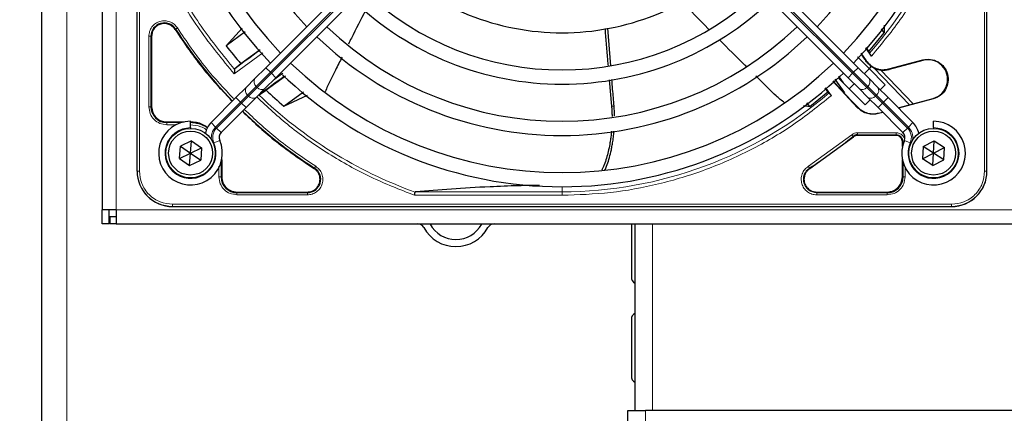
# Model space of a CAD drawing. Header units: millimetres. Extents: x 5 to 418, y 2 to 292.
# Tile 48 of 93: x 57 to 81, y 224 to 233. Entities that reach past the tile are written whole.
import ezdxf

# ---------------------------------------------------------------- set-up
doc = ezdxf.new("R2010")
doc.units = ezdxf.units.MM
doc.layers.add('SLD-0', color=7, linetype='Continuous')
doc.styles.add('SLDTEXTSTYLE0', font='TXT', dxfattribs={"width": 0.605})
doc.dimstyles.new('SLDDIMSTYLE2', dxfattribs={"dimtxt": 3.5, "dimasz": 3.302, "dimexe": 0, "dimexo": 0.0625, "dimgap": 0.875, "dimtad": 1, "dimlfac": 6, "dimrnd": 1e-09, "dimzin": 12, "dimdsep": 46, "dimtxsty": 'SLDTEXTSTYLE0', "dimsah": 1, "dimcen": 0.09, "dimadec": 0, "dimazin": 3, "dimtfac": 1, "dimtofl": 0, "dimtmove": 0, "dimatfit": 3, "dimfxl": 1, "dimfrac": 2, "dimtolj": 1, "dimtzin": 12, "dimarcsym": 0})

# ---------------------------------------------------------------- blocks, each defined once
blk = doc.blocks.new('_D_2')
at = {"layer": 'SLD-0', "color": 7}
for p, q in [((60.33, 260.307), (46.454, 260.307)), ((47.454, 260.307), (47.454, 98.64)), ((60.33, 98.64), (46.454, 98.64))]:
    blk.add_line(p, q, dxfattribs=at)
for points in [[(47.454, 260.307), (46.946, 257.005), (47.962, 257.005)], [(47.454, 98.64), (47.962, 101.942), (46.946, 101.942)]]:
    blk.add_solid(points, dxfattribs=at)
at = {"layer": 'SLD-0', "color": 7, "insert": (42.942, 175.463), "char_height": 3.5, "attachment_point": 1, "rotation": 90, "style": 'SLDTEXTSTYLE0'}
blk.add_mtext('970', dxfattribs=at)

msp = doc.modelspace()

# ---------------------------------------------------------------- linework, layer by layer
at = {"color": 7, "linetype": 'Continuous', "lineweight": 25}
for p, q in [((57.913, 218.4737), (57.913, 249.7237)), ((59.3297, 248.6404), (59.3297, 228.4737)), ((60.1547, 229.3821), (60.1547, 247.7321)), ((80.1714, 229.3821), (80.1714, 247.7321)), ((80.1714, 229.3821), (80.1714, 237.8522)), ((68.8415, 237.4713), (63.1896, 231.8193)), ((71.4845, 237.4713), (77.1365, 231.8193)), ((63.4253, 231.5836), (69.0772, 237.2356)), ((76.9008, 231.5836), (71.2488, 237.2356)), ((62.6275, 232.7458), (62.2498, 232.3348)), ((62.6976, 232.6629), (62.2498, 232.3348)), ((71.3117, 231.8663), (71.2424, 232.748)), ((77.3853, 232.2014), (77.7501, 232.6416)), ((77.7501, 232.6416), (77.686, 232.7366)), ((77.7523, 232.8233), (77.7501, 232.6416)), ((60.4972, 232.5591), (60.4972, 230.8987)), ((63.052, 232.2399), (62.6018, 231.9115)), ((77.2013, 232.159), (77.3248, 231.9822)), ((77.4514, 232.0918), (77.3156, 232.287)), ((77.3216, 232.2938), (77.3853, 232.2014)), ((77.3853, 232.2014), (77.4032, 232.1626)), ((62.6018, 231.9115), (62.4584, 231.7927)), ((77.1204, 232.0711), (77.3951, 231.7964)), ((77.8621, 231.7884), (78.6583, 232.0017)), ((78.6612, 231.9911), (77.865, 231.7777)), ((62.4584, 231.7927), (62.4517, 231.7784)), ((63.1896, 231.8193), (62.9313, 231.561)), ((77.1365, 231.8193), (77.3948, 231.561)), ((77.2812, 231.6745), (77.3991, 231.7924)), ((77.4468, 231.8521), (77.3951, 231.7964)), ((77.3951, 231.7964), (77.7762, 231.4153)), ((77.4444, 231.8494), (77.5065, 231.8131)), ((77.6695, 231.7642), (78.4363, 230.9702)), ((62.9313, 231.561), (62.7259, 231.3556)), ((63.167, 231.3253), (63.4253, 231.5836)), ((63.6526, 231.6225), (63.1938, 231.293)), ((71.2747, 231.533), (71.3288, 230.9151)), ((77.017, 230.9841), (76.5418, 231.5012)), ((76.5491, 231.5078), (76.807, 231.2176)), ((76.5911, 231.5461), (76.8195, 231.2289)), ((77.3048, 230.9439), (76.6702, 231.5785)), ((76.6733, 231.6224), (76.7883, 231.4603)), ((77.1591, 231.3253), (76.9008, 231.5836)), ((76.9277, 231.321), (77.0455, 231.4388)), ((77.3948, 231.561), (77.6002, 231.3556)), ((62.7259, 231.3556), (62.4842, 231.1139)), ((62.9616, 231.1199), (63.167, 231.3253)), ((63.038, 231.1846), (63.1938, 231.293)), ((63.6092, 230.9162), (64.0775, 231.2468)), ((75.9955, 230.9061), (76.4239, 231.2525)), ((76.4239, 231.2525), (76.3606, 231.3416)), ((76.3672, 231.3473), (76.5022, 231.1588)), ((76.4239, 231.2525), (76.4524, 231.2254)), ((76.8195, 231.2289), (76.807, 231.2176)), ((76.8073, 231.2179), (77.0259, 230.9909)), ((77.3645, 231.1199), (77.1591, 231.3253)), ((77.6002, 231.3556), (77.8418, 231.1139)), ((77.7762, 231.4153), (77.6584, 231.2974)), ((62.4842, 231.1139), (61.899, 230.5287)), ((62.7199, 230.8782), (62.9616, 231.1199)), ((63.6092, 230.9162), (64.1653, 231.1746)), ((75.9955, 230.9061), (75.9323, 230.9947)), ((77.017, 230.9841), (77.1329, 230.8683)), ((77.1362, 230.8806), (77.0259, 230.9909)), ((77.4227, 231.0617), (77.3048, 230.9439)), ((77.6061, 230.8782), (77.3645, 231.1199)), ((77.8418, 231.1139), (78.4271, 230.5287)), ((78.9042, 231.0841), (78.0899, 230.8659)), ((78.3443, 230.9455), (78.9014, 231.0948)), ((62.1347, 230.293), (62.7199, 230.8782)), ((75.8498, 230.9325), (75.9955, 230.9061)), ((78.1914, 230.293), (77.6061, 230.8782)), ((77.7181, 230.7663), (77.6158, 230.7389)), ((77.6191, 230.7512), (77.7091, 230.7753)), ((78.0808, 230.8749), (78.3443, 230.9455)), ((60.8547, 230.5412), (61.2596, 230.5412)), ((61.413, 230.4071), (61.413, 230.5571)), ((78.913, 230.4071), (78.913, 230.5571)), ((61.413, 230.4071), (61.413, 230.3904)), ((78.913, 230.4071), (78.913, 230.3904)), ((61.4337, 230.095), (61.174, 229.9689)), ((61.413, 229.8071), (61.4337, 230.095)), ((61.4337, 230.095), (61.6727, 229.9331)), ((75.9997, 229.4424), (77.0275, 230.1891)), ((78.0297, 230.2229), (77.1221, 230.2229)), ((78.1789, 229.9605), (78.1789, 230.0737)), ((78.6708, 229.9642), (78.928, 230.0953)), ((78.913, 229.8071), (78.928, 230.0953)), ((78.928, 230.0953), (79.1702, 229.9382)), ((61.1533, 229.681), (61.174, 229.9689)), ((61.174, 229.9689), (61.413, 229.8071)), ((61.413, 229.8071), (61.6727, 229.9331)), ((61.6727, 229.9331), (61.6521, 229.6452)), ((78.6708, 229.9642), (78.6559, 229.6759)), ((78.913, 229.8071), (78.6708, 229.9642)), ((78.913, 229.8071), (79.1702, 229.9382)), ((79.1552, 229.65), (79.1702, 229.9382)), ((61.1533, 229.681), (61.413, 229.8071)), ((61.1533, 229.681), (61.3924, 229.5191)), ((61.3924, 229.5191), (61.413, 229.8071)), ((61.3924, 229.5191), (61.6521, 229.6452)), ((61.413, 229.8071), (61.6521, 229.6452)), ((62.1472, 229.6536), (62.1472, 229.2487)), ((78.1789, 229.2487), (78.1789, 229.6536)), ((78.6559, 229.6759), (78.913, 229.8071)), ((78.8981, 229.5188), (78.6559, 229.6759)), ((78.8981, 229.5188), (78.913, 229.8071)), ((78.8981, 229.5188), (79.1552, 229.65)), ((79.1552, 229.65), (78.913, 229.8071)), ((62.5047, 228.8912), (64.165, 228.8912)), ((76.161, 228.8912), (77.8214, 228.8912)), ((59.663, 228.4737), (59.3297, 228.4737)), ((59.3297, 228.1404), (59.3297, 228.4737)), ((59.4964, 228.1404), (59.4964, 228.4737)), ((59.663, 228.4737), (59.663, 228.1404)), ((60.988, 228.5487), (79.338, 228.5487)), ((70.8679, 228.5487), (79.338, 228.5487)), ((59.513, 228.3071), (59.513, 228.1404)), ((59.663, 228.3071), (59.513, 228.3071)), ((59.4964, 228.1404), (59.3297, 228.1404)), ((59.663, 228.1404), (59.513, 228.1404)), ((59.663, 228.1404), (138.9964, 228.1404)), ((71.7964, 228.1404), (71.7964, 226.8904)), ((71.8797, 228.1404), (71.8797, 223.7517)), ((71.7964, 225.8904), (71.7964, 224.5571)), ((71.713, 223.1086), (71.713, 223.7517)), ((71.713, 223.7517), (72.1297, 223.7517)), ((82.963, 223.7517), (72.1297, 223.7517))]:
    msp.add_line(p, q, dxfattribs=at)
at = {"color": 7, "linetype": 'Continuous', "lineweight": 18}
for p, q in [((58.4964, 218.4737), (58.4964, 249.7237)), ((59.663, 248.6404), (59.663, 228.4737)), ((60.16, 247.7321), (60.16, 229.3821)), ((60.2098, 247.7321), (60.2098, 229.3821)), ((80.1162, 229.3821), (80.1162, 247.7321)), ((80.166, 229.3821), (80.166, 247.7321)), ((63.2957, 231.7133), (68.9476, 237.3652)), ((68.9712, 237.3416), (63.3192, 231.6897)), ((71.3549, 237.3416), (77.0068, 231.6897)), ((77.0304, 231.7133), (71.3784, 237.3652)), ((61.0609, 232.7285), (61.0483, 232.7204)), ((60.4322, 230.8988), (60.4322, 232.559)), ((60.4822, 230.8987), (60.4822, 232.5591)), ((60.4972, 232.5591), (60.4822, 232.5591)), ((63.1129, 232.172), (62.442, 231.6745)), ((77.3181, 231.9775), (77.3248, 231.9822)), ((78.6612, 231.9911), (78.6583, 232.0017)), ((62.9623, 231.3799), (63.2957, 231.7133)), ((63.3192, 231.6897), (62.9859, 231.3564)), ((63.1896, 231.8193), (63.2957, 231.7133)), ((63.3192, 231.6897), (63.2957, 231.7133)), ((63.3192, 231.6897), (63.4253, 231.5836)), ((63.3698, 231.5281), (63.5854, 231.6862)), ((77.0068, 231.6897), (76.9008, 231.5836)), ((77.0068, 231.6897), (77.0304, 231.7133)), ((77.0068, 231.6897), (77.3402, 231.3564)), ((77.1365, 231.8193), (77.0304, 231.7133)), ((77.3637, 231.3799), (77.0304, 231.7133)), ((78.3443, 230.9455), (77.5065, 231.8131)), ((77.865, 231.7777), (77.8621, 231.7884)), ((62.7569, 231.1745), (62.9623, 231.3799)), ((62.9859, 231.3564), (62.7805, 231.151)), ((62.9623, 231.3799), (62.9859, 231.3564)), ((77.3637, 231.3799), (77.3402, 231.3564)), ((77.3402, 231.3564), (77.5455, 231.151)), ((77.5691, 231.1745), (77.3637, 231.3799)), ((62.005, 230.4226), (62.5903, 231.0079)), ((62.6138, 230.9843), (62.0286, 230.3991)), ((62.4842, 231.1139), (62.5903, 231.0079)), ((62.5903, 231.0079), (62.7569, 231.1745)), ((62.5903, 231.0079), (62.6138, 230.9843)), ((62.7805, 231.151), (62.6138, 230.9843)), ((62.6138, 230.9843), (62.7199, 230.8782)), ((62.7805, 231.151), (62.7569, 231.1745)), ((77.0259, 230.9909), (77.017, 230.9841)), ((77.5455, 231.151), (77.5691, 231.1745)), ((77.5455, 231.151), (77.7122, 230.9843)), ((77.7358, 231.0079), (77.5691, 231.1745)), ((77.7122, 230.9843), (77.6061, 230.8782)), ((77.7358, 231.0079), (77.7122, 230.9843)), ((77.7122, 230.9843), (78.2974, 230.3991)), ((77.8418, 231.1139), (77.7358, 231.0079)), ((78.321, 230.4226), (77.7358, 231.0079)), ((78.9014, 231.0948), (78.9042, 231.0841)), ((60.4972, 230.8987), (60.4822, 230.8987)), ((71.3894, 230.9157), (71.3288, 230.9151)), ((77.1329, 230.8683), (77.1362, 230.8806)), ((77.6191, 230.7512), (77.6158, 230.7389)), ((60.8547, 230.5412), (60.8547, 230.5262)), ((61.2001, 230.5262), (60.8547, 230.5262)), ((61.899, 230.5287), (62.005, 230.4226)), ((78.4271, 230.5287), (78.321, 230.4226)), ((61.0744, 230.4763), (60.8548, 230.4763)), ((62.0286, 230.3991), (62.1347, 230.293)), ((77.1222, 230.2878), (78.0297, 230.2878)), ((78.2974, 230.3991), (78.1914, 230.293)), ((61.9625, 230.048), (62.0999, 230.1082)), ((75.9647, 229.4971), (76.986, 230.239)), ((77.0275, 230.1891), (77.018, 230.2007)), ((77.1221, 230.2379), (78.0297, 230.2379)), ((77.1221, 230.2229), (77.1221, 230.2379)), ((78.0297, 230.2229), (78.0297, 230.2379)), ((78.1789, 230.0737), (78.1939, 230.0737)), ((78.1939, 230.0737), (78.1939, 230.0199)), ((78.3635, 230.048), (78.2262, 230.1082)), ((62.1322, 229.2487), (62.1322, 229.5942)), ((78.1939, 229.5942), (78.1939, 229.2487)), ((60.16, 229.3821), (60.1547, 229.3821)), ((60.2098, 229.3821), (60.16, 229.3821)), ((62.0822, 229.2488), (62.0822, 229.4984)), ((64.3264, 229.4424), (64.3345, 229.455)), ((75.9916, 229.455), (75.9997, 229.4424)), ((78.2438, 229.4685), (78.2438, 229.2488)), ((80.1162, 229.3821), (80.166, 229.3821)), ((80.166, 229.3821), (80.1714, 229.3821)), ((62.1322, 229.2487), (62.1472, 229.2487)), ((78.1789, 229.2487), (78.1939, 229.2487)), ((62.5047, 228.8912), (62.5047, 228.8762)), ((64.165, 228.8912), (64.165, 228.8762)), ((66.7184, 228.8974), (70.163, 228.8974)), ((70.163, 228.8974), (70.163, 229.0154)), ((70.163, 228.8144), (70.163, 228.8974)), ((76.161, 228.8912), (76.161, 228.8762)), ((77.8214, 228.8762), (77.8214, 228.8912)), ((64.165, 228.8762), (62.5047, 228.8762)), ((64.165, 228.8263), (62.5048, 228.8263)), ((70.163, 228.8144), (66.6897, 228.8144)), ((77.8214, 228.8762), (76.161, 228.8762)), ((77.8213, 228.8263), (76.1611, 228.8263)), ((59.663, 228.4737), (138.9964, 228.4737)), ((60.988, 228.6039), (79.338, 228.6039)), ((60.988, 228.6039), (60.988, 228.5541)), ((60.988, 228.5541), (79.338, 228.5541)), ((60.988, 228.5541), (60.988, 228.5487)), ((79.338, 228.5541), (79.338, 228.6039)), ((79.338, 228.5487), (79.338, 228.5541)), ((72.2964, 228.1404), (72.2964, 223.7517)), ((72.1297, 223.7517), (72.1297, 223.0876))]:
    msp.add_line(p, q, dxfattribs=at)
at = {"color": 7, "linetype": 'Continuous', "lineweight": 25}
for centre, radius in [((61.413, 229.8071), 0.5833), ((61.413, 229.8071), 0.5167), ((78.913, 229.8071), 0.5833), ((78.913, 229.8071), 0.5167)]:
    msp.add_circle(centre, radius, dxfattribs=at)
for centre, radius, start, end in [((70.163, 238.5571), 9.5417, 136.00085, 223.99915), ((70.163, 238.5571), 9.5417, 316.00085, 43.99915), ((70.163, 238.5571), 9.2083, 136.03708, 223.96292), ((70.163, 238.5571), 9.2083, 316.03708, 43.96292), ((70.163, 238.5571), 8.3333, 136.14599, 223.85401), ((70.163, 238.5571), 8.3333, 316.14599, 43.85401), ((70.163, 238.5571), 5.9167, 226.61418, 270), ((70.163, 238.5571), 5.9167, 270, 313.38582), ((70.163, 238.5571), 6.7917, 226.40617, 313.59383), ((70.163, 238.5571), 7.125, 226.34037, 270), ((70.163, 238.5571), 7.125, 270, 313.65963), ((60.7964, 232.5591), 0.3142, 32.63367, 180), ((70.163, 238.5571), 10.8083, 212.63367, 224.11645), ((70.163, 238.5571), 8, 226.19375, 313.80625), ((70.163, 238.5571), 8.3333, 226.14599, 270), ((70.163, 238.5571), 8.3333, 270, 313.85401), ((70.163, 238.5571), 10.0666, 218.17818, 221.31225), ((72.6573, 218.599), 16.676, 125.2521, 127.70462), ((70.163, 238.5571), 9.2083, 226.03708, 313.96292), ((90.121, 241.0513), 15.6923, 214.65785, 215.32623), ((78.7813, 231.5429), 0.4639, 285.00055, 105.00057), ((70.163, 238.5571), 9.5417, 226.00085, 270), ((70.163, 238.5571), 9.5417, 270, 313.99915), ((77.7327, 232.2714), 0.5111, 243.72308, 285), ((72.6573, 218.599), 15.8406, 124.77699, 127.39093), ((70.163, 238.5571), 10.0666, 226.18656, 229.37912), ((60.8547, 230.8987), 0.3725, 180, 270), ((70.163, 238.5571), 10.8083, 225.88355, 237.36633), ((61.413, 229.8071), 0.75, 90, 23.67631), ((61.4047, 229.7987), 0.7275, 56.32671, 90), ((62.2525, 230.1752), 0.5, 135, 168.57951), ((78.913, 229.8071), 0.75, 156.32369, 90), ((78.0735, 230.1752), 0.5, 11.42049, 45), ((62.2525, 230.1752), 0.1667, 135, 203.67631), ((78.0735, 230.1752), 0.1667, 336.32369, 45), ((77.1221, 230.0737), 0.1642, 90, 129.36295), ((78.0297, 230.0737), 0.1642, 0, 90), ((60.988, 229.3821), 0.8333, 180, 270), ((64.165, 229.1904), 0.3142, 270, 57.36633), ((79.338, 229.3821), 0.8333, 270, 360), ((62.5047, 229.2487), 0.3725, 180, 270), ((77.8214, 229.2487), 0.3725, 270, 0), ((66.763, 227.9737), 0.1667, 28.69866, 90), ((67.663, 228.4664), 0.8594, 208.69866, 331.30134), ((66.763, 227.9737), 0.3333, 28.69866, 30), ((67.663, 228.4664), 0.6927, 208.69866, 331.30134), ((68.563, 227.9737), 0.3333, 150, 151.30134), ((68.563, 227.9737), 0.1667, 90, 151.30134), ((71.963, 226.8904), 0.1667, 180, 240), ((71.963, 225.8904), 0.1667, 120, 180), ((71.963, 224.5571), 0.1667, 180, 240)]:
    msp.add_arc(centre, radius, start, end, dxfattribs=at)
at = {"color": 7, "linetype": 'Continuous', "lineweight": 18}
for centre, radius, start, end in [((70.163, 238.5571), 9.6597, 318.54968, 360), ((63.0428, 231.4869), 0.1339, 146.42175, 233.04947), ((77.2832, 231.4869), 0.1339, 306.95053, 33.57825), ((62.8374, 231.2816), 0.1339, 146.42175, 233.04947), ((63.0929, 231.4368), 0.1339, 216.95053, 303.57825), ((70.163, 238.5571), 9.6597, 270, 310.62439), ((77.2331, 231.4368), 0.1339, 236.42175, 323.04947), ((77.4886, 231.2816), 0.1339, 306.95053, 33.57825), ((62.8875, 231.2315), 0.1339, 216.95053, 303.57825), ((70.163, 238.5571), 10.2672, 225.92524, 250.30502), ((77.4385, 231.2315), 0.1339, 236.42175, 323.04947), ((61.413, 229.8071), 0.6, 90, 23.67631), ((62.2525, 230.1752), 0.35, 135, 189.63709), ((62.2525, 230.1752), 0.3167, 135, 203.67631), ((78.0735, 230.1752), 0.3167, 336.32369, 45), ((78.913, 229.8071), 0.6, 156.32369, 90), ((78.0735, 230.1752), 0.35, 350.36291, 45), ((70.163, 238.5571), 10.8083, 302.63367, 309.36295), ((60.988, 229.3821), 0.828, 180, 270), ((76.161, 229.1904), 0.3142, 122.63367, 270), ((79.338, 229.3821), 0.828, 270, 360)]:
    msp.add_arc(centre, radius, start, end, dxfattribs=at)
for points, knots in [([(79.9057, 238.5571), (79.8922, 238.1677), (79.8652, 237.3853), (79.6452, 236.2242), (79.2948, 235.0905), (78.8047, 234.0099), (78.1987, 232.9953), (77.6997, 232.3921), (77.4514, 232.0918)], [0, 0, 0, 0, 0.1652331, 0.3319994, 0.5, 0.6679894, 0.8347613, 1, 1, 1, 1]), ([(60.431, 235.0539), (60.5955, 234.6463), (60.9248, 233.8307), (61.6024, 232.6919), (62.1622, 232.0135), (62.442, 231.6745)], [0, 0, 0, 0, 0.3332246, 0.6667857, 1, 1, 1, 1]), ([(62.4517, 231.7784), (62.181, 232.1107), (61.6397, 232.7752), (60.9832, 233.8871), (60.6629, 234.6821), (60.5027, 235.0796)], [0, 0, 0, 0, 0.3333334, 0.6666667, 1, 1, 1, 1]), ([(60.4322, 232.559), (60.4357, 232.597), (60.4428, 232.675), (60.5001, 232.7814), (60.5861, 232.8641), (60.6924, 232.9142), (60.809, 232.9294), (60.926, 232.906), (61.0316, 232.8473), (61.0796, 232.7855), (61.103, 232.7554)], [0, 0, 0, 0, 0.1217125, 0.2499998, 0.3782872, 0.4999997, 0.6217122, 0.7499998, 0.8782874, 1, 1, 1, 1]), ([(61.103, 232.7554), (61.0977, 232.7519), (61.087, 232.7451), (61.0734, 232.7364), (61.0636, 232.7301), (61.0618, 232.729), (61.0609, 232.7285)], [0, 0, 0, 0, 0.2499911, 0.4999941, 0.749997, 1, 1, 1, 1]), ([(61.103, 232.7554), (61.3194, 232.4351), (61.7168, 231.8468), (62.2035, 231.3304), (62.4253, 231.095)], [0, 0, 0, 0, 0.5443291, 1, 1, 1, 1]), ([(66.6897, 228.8144), (66.3411, 228.951), (65.642, 229.2249), (64.6586, 229.7795), (63.7545, 230.4057), (63.2245, 230.8953), (62.9711, 231.1294)], [0, 0, 0, 0, 0.25421957, 0.50995192, 0.76568428, 1, 1, 1, 1]), ([(76.5022, 231.1588), (76.205, 230.9211), (75.6081, 230.4436), (74.6101, 229.8647), (73.5507, 229.397), (72.4418, 229.0628), (71.3074, 228.853), (70.5434, 228.8272), (70.163, 228.8144)], [0, 0, 0, 0, 0.1653003, 0.3320617, 0.5, 0.6679268, 0.834694, 1, 1, 1, 1]), ([(60.8548, 230.4763), (60.7994, 230.4826), (60.6887, 230.4953), (60.549, 230.593), (60.4513, 230.7326), (60.4386, 230.8434), (60.4322, 230.8988)], [0, 0, 0, 0, 0.2499998, 0.4999995, 0.7499998, 1, 1, 1, 1]), ([(60.4322, 230.8988), (60.4386, 230.8987), (60.4512, 230.8987), (60.4674, 230.8987), (60.4791, 230.8987), (60.4811, 230.8987), (60.4822, 230.8987)], [0, 0, 0, 0, 0.2499974, 0.4999983, 0.7499991, 1, 1, 1, 1]), ([(62.6799, 230.8382), (62.9221, 230.6099), (63.4452, 230.1164), (64.0412, 229.7135), (64.3613, 229.4971)], [0, 0, 0, 0, 0.4628256, 1, 1, 1, 1]), ([(61.7878, 230.3558), (61.7837, 230.3592), (61.7445, 230.3916), (61.619, 230.4509), (61.4891, 230.4663), (61.4047, 230.4763)], [0, 0, 0, 0, 0.0391304, 0.3753762, 1, 1, 1, 1]), ([(78.0297, 230.2878), (78.0567, 230.285), (78.0982, 230.2805), (78.1481, 230.2538), (78.1823, 230.2262), (78.2092, 230.1919), (78.2281, 230.1614), (78.2312, 230.1412), (78.232, 230.1354)], [0, 0, 0, 0, 0.2947051, 0.4548838, 0.6153905, 0.7755694, 0.9360763, 1, 1, 1, 1]), ([(76.986, 230.239), (76.9901, 230.2341), (76.9982, 230.2244), (77.0085, 230.212), (77.016, 230.203), (77.0173, 230.2014), (77.018, 230.2007)], [0, 0, 0, 0, 0.2500006, 0.5000007, 0.7500004, 1, 1, 1, 1]), ([(78.2172, 230.0737), (78.2145, 230.0737), (78.2063, 230.0737), (78.1971, 230.0737), (78.1949, 230.0737), (78.1939, 230.0737)], [0, 0, 0, 0, 0.1968754, 0.5984377, 1, 1, 1, 1]), ([(60.2098, 229.3821), (60.2202, 229.2842), (60.2362, 229.1336), (60.3333, 228.9524), (60.4337, 228.8277), (60.5584, 228.7273), (60.7395, 228.6303), (60.8901, 228.6143), (60.988, 228.6039)], [0, 0, 0, 0, 0.2394568, 0.3683607, 0.5, 0.6316393, 0.7605432, 1, 1, 1, 1]), ([(64.3613, 229.4971), (64.3914, 229.4737), (64.4533, 229.4256), (64.512, 229.32), (64.5353, 229.203), (64.5202, 229.0864), (64.4701, 228.9801), (64.3874, 228.8941), (64.281, 228.8369), (64.203, 228.8297), (64.165, 228.8263)], [0, 0, 0, 0, 0.1217127, 0.2499999, 0.378287, 0.4999997, 0.6217125, 0.7499999, 0.8782872, 1, 1, 1, 1]), ([(64.3613, 229.4971), (64.3579, 229.4917), (64.3511, 229.481), (64.3424, 229.4674), (64.3361, 229.4576), (64.335, 229.4558), (64.3345, 229.455)], [0, 0, 0, 0, 0.25, 0.5, 0.75, 1, 1, 1, 1]), ([(76.1611, 228.8263), (76.1231, 228.8297), (76.045, 228.8369), (75.9387, 228.8941), (75.856, 228.9801), (75.8058, 229.0864), (75.7907, 229.203), (75.814, 229.3201), (75.8727, 229.4256), (75.9346, 229.4737), (75.9647, 229.4971)], [0, 0, 0, 0, 0.1217123, 0.2499997, 0.3782871, 0.4999994, 0.6217118, 0.7499997, 0.8782875, 1, 1, 1, 1]), ([(79.338, 228.6039), (79.4359, 228.6143), (79.5865, 228.6303), (79.7677, 228.7273), (79.8923, 228.8277), (79.9928, 228.9524), (80.0898, 229.1336), (80.1058, 229.2842), (80.1162, 229.3821)], [0, 0, 0, 0, 0.2394568, 0.3683607, 0.5, 0.6316393, 0.7605432, 1, 1, 1, 1])]:
    msp.add_open_spline(points, degree=3, knots=knots, dxfattribs=at)
at = {"color": 7, "linetype": 'Continuous', "lineweight": 25}
for points, knots in [([(73.6242, 232.7207), (73.619, 232.7259), (73.3997, 232.944), (73.1857, 233.1674), (72.9768, 233.3855)], [0, 0, 0, 0, 0.0237673, 1, 1, 1, 1]), ([(65.5341, 233.1661), (65.4222, 232.9493), (65.2863, 232.6859), (65.1546, 232.4203), (65.1313, 232.3733)], [0, 0, 0, 0, 0.8228799, 1, 1, 1, 1]), ([(61.0483, 232.7204), (61.2667, 232.3974), (61.6723, 231.7976), (62.1691, 231.271), (62.3983, 231.028)], [0, 0, 0, 0, 0.5384941, 1, 1, 1, 1]), ([(71.1758, 232.7413), (71.1941, 232.4948), (71.2159, 232.2012), (71.2418, 231.9079), (71.246, 231.8608)], [0, 0, 0, 0, 0.8395244, 1, 1, 1, 1]), ([(74.5068, 231.8429), (74.4952, 231.8542), (74.2817, 232.0637), (74.0703, 232.2755), (73.8703, 232.4758)], [0, 0, 0, 0, 0.0540537, 1, 1, 1, 1]), ([(77.4032, 232.1626), (77.4043, 232.1608), (77.4065, 232.157), (77.4177, 232.1402), (77.4332, 232.1177), (77.4453, 232.1005), (77.4514, 232.0918)], [0, 0, 0, 0, 0.2448343, 0.4943645, 0.7472903, 1, 1, 1, 1]), ([(64.98, 232.0689), (64.9299, 231.9662), (64.8183, 231.7376), (64.6723, 231.4716), (64.6044, 231.2954), (64.587, 231.2502)], [0, 0, 0, 0, 0.37749155, 0.84017935, 1, 1, 1, 1]), ([(77.4468, 231.8521), (77.4228, 231.8697), (77.3758, 231.904), (77.337, 231.9535), (77.3181, 231.9775)], [0, 0, 0, 0, 0.5129979, 1, 1, 1, 1]), ([(62.4517, 231.7784), (62.4512, 231.7735), (62.4502, 231.7629), (62.4482, 231.7401), (62.4451, 231.7103), (62.4432, 231.6878), (62.442, 231.6745)], [0, 0, 0, 0, 0.2042629, 0.4391303, 0.6662593, 1, 1, 1, 1]), ([(71.3894, 230.9157), (71.3778, 231.0476), (71.3594, 231.2551), (71.3434, 231.4629), (71.3375, 231.5387)], [0, 0, 0, 0, 0.63516511, 1, 1, 1, 1]), ([(75.3998, 230.9923), (75.3357, 231.0459), (75.1395, 231.2098), (74.9273, 231.4311), (74.7679, 231.5868), (74.7314, 231.6224)], [0, 0, 0, 0, 0.2724273, 0.8336818, 1, 1, 1, 1]), ([(76.4524, 231.2254), (76.4537, 231.2239), (76.4564, 231.2208), (76.4681, 231.2053), (76.4839, 231.184), (76.4961, 231.1672), (76.5022, 231.1588)], [0, 0, 0, 0, 0.2470306, 0.4961199, 0.7474731, 1, 1, 1, 1]), ([(62.634, 230.7923), (62.877, 230.5631), (63.4035, 230.0664), (64.0034, 229.6608), (64.3264, 229.4424)], [0, 0, 0, 0, 0.4615059, 1, 1, 1, 1]), ([(71.3288, 230.9151), (71.3315, 230.8811), (71.3369, 230.8129), (71.3402, 230.7323), (71.3404, 230.6859), (71.3404, 230.6736)], [0, 0, 0, 0, 0.4229168, 0.846743, 1, 1, 1, 1]), ([(71.3988, 230.6825), (71.399, 230.7136), (71.3994, 230.7911), (71.3932, 230.869), (71.3894, 230.9157)], [0, 0, 0, 0, 0.3998725, 1, 1, 1, 1]), ([(77.6158, 230.7389), (77.5728, 230.7306), (77.4867, 230.714), (77.3558, 230.7343), (77.2323, 230.7822), (77.166, 230.8396), (77.1329, 230.8683)], [0, 0, 0, 0, 0.2499634, 0.4999972, 0.7499567, 1, 1, 1, 1]), ([(77.1362, 230.8806), (77.1693, 230.8519), (77.2356, 230.7946), (77.3591, 230.7466), (77.49, 230.7264), (77.5761, 230.7429), (77.6191, 230.7512)], [0, 0, 0, 0, 0.2499634, 0.4999972, 0.7499567, 1, 1, 1, 1]), ([(61.8143, 230.4008), (61.7737, 230.4319), (61.6554, 230.5225), (61.5041, 230.5338), (61.4047, 230.5412)], [0, 0, 0, 0, 0.3424671, 1, 1, 1, 1]), ([(71.3266, 230.3213), (71.326, 230.3135), (71.3227, 230.2709), (71.3138, 230.1944), (71.3006, 230.0985), (71.2812, 229.9826), (71.2533, 229.8472), (71.2114, 229.6875), (71.1671, 229.5585), (71.1293, 229.4643), (71.1077, 229.4233), (71.0985, 229.406)], [0, 0, 0, 0, 0.0242977, 0.1311398, 0.2381167, 0.3243729, 0.4972614, 0.6713294, 0.8471021, 0.9355616, 1, 1, 1, 1]), ([(71.1732, 229.4088), (71.1872, 229.4392), (71.2242, 229.5195), (71.2704, 229.6642), (71.3083, 229.8112), (71.3354, 229.9412), (71.3554, 230.0554), (71.3741, 230.1848), (71.3825, 230.2784), (71.3867, 230.3264)], [0, 0, 0, 0, 0.111167, 0.2942572, 0.4904693, 0.5949485, 0.7116292, 0.8523355, 1, 1, 1, 1]), ([(66.6897, 228.8144), (66.6913, 228.8237), (66.694, 228.8398), (66.6979, 228.8617), (66.7009, 228.8792), (66.7022, 228.8868), (66.7029, 228.8905)], [0, 0, 0, 0, 0.2928137, 0.5029902, 0.7622823, 1, 1, 1, 1]), ([(66.7184, 228.8974), (66.7143, 228.8968), (66.7085, 228.896), (66.7039, 228.8932), (66.7032, 228.8914), (66.7029, 228.8905)], [0, 0, 0, 0, 0.5518909, 0.7844787, 1, 1, 1, 1]), ([(69.6335, 229.0478), (69.4673, 229.0453), (69.0628, 229.039), (68.3537, 229.0108), (67.5314, 228.964), (66.9916, 228.9198), (66.7184, 228.8974)], [0, 0, 0, 0, 0.1486094, 0.3615378, 0.6768489, 1, 1, 1, 1])]:
    msp.add_open_spline(points, degree=3, knots=knots, dxfattribs=at)
for points in [[(61.0483, 232.7204), (61.0285, 232.7458), (60.9889, 232.7966), (60.9028, 232.8439), (60.8076, 232.8633), (60.7108, 232.8512), (60.6228, 232.8092), (60.5531, 232.7416), (60.5062, 232.6552), (60.5002, 232.5911), (60.4972, 232.5591)], [(77.3248, 231.9822), (77.3577, 231.9435), (77.4237, 231.8659), (77.5607, 231.7946), (77.7117, 231.762), (77.812, 231.7796), (77.8621, 231.7884)], [(78.6583, 232.0017), (78.7202, 232.0109), (78.844, 232.0293), (79.0252, 231.9641), (79.1679, 231.8398), (79.252, 231.6691), (79.2645, 231.4791), (79.2031, 231.3001), (79.0788, 231.1531), (78.9624, 231.1071), (78.9042, 231.0841)], [(60.4972, 230.8987), (60.5025, 230.8519), (60.5133, 230.7582), (60.596, 230.64), (60.7141, 230.5573), (60.8078, 230.5466), (60.8547, 230.5412)], [(77.1221, 230.2229), (77.1049, 230.2214), (77.0704, 230.2183), (77.0418, 230.1988), (77.0275, 230.1891)], [(78.1789, 230.0737), (78.1766, 230.0933), (78.1722, 230.1324), (78.1377, 230.1817), (78.0883, 230.2162), (78.0492, 230.2207), (78.0297, 230.2229)], [(64.4642, 229.1904), (64.4624, 229.2154), (64.4588, 229.2653), (64.4299, 229.3353), (64.3866, 229.3974), (64.3464, 229.4274), (64.3264, 229.4424)], [(75.9997, 229.4424), (75.9796, 229.4274), (75.9395, 229.3974), (75.8961, 229.3353), (75.8672, 229.2653), (75.8636, 229.2154), (75.8618, 229.1904)], [(62.1472, 229.2487), (62.1525, 229.2019), (62.1633, 229.1082), (62.246, 228.99), (62.3641, 228.9073), (62.4578, 228.8966), (62.5047, 228.8912)], [(64.165, 228.8912), (64.2042, 228.8957), (64.2826, 228.9047), (64.3815, 228.9739), (64.4507, 229.0728), (64.4597, 229.1512), (64.4642, 229.1904)], [(75.8618, 229.1904), (75.8663, 229.1512), (75.8753, 229.0728), (75.9445, 228.9739), (76.0434, 228.9047), (76.1218, 228.8957), (76.161, 228.8912)], [(77.8214, 228.8912), (77.8682, 228.8966), (77.9619, 228.9073), (78.0801, 228.99), (78.1628, 229.1082), (78.1735, 229.2019), (78.1789, 229.2487)]]:
    msp.add_open_spline(points, degree=3, dxfattribs=at)
at = {"color": 7, "linetype": 'Continuous', "lineweight": 18}
for points in [[(60.4322, 232.559), (60.4386, 232.559), (60.4512, 232.559), (60.4674, 232.559), (60.4791, 232.5591), (60.4811, 232.5591), (60.4822, 232.5591)], [(60.8548, 230.4763), (60.8548, 230.4826), (60.8548, 230.4953), (60.8547, 230.5114), (60.8547, 230.5231), (60.8547, 230.5252), (60.8547, 230.5262)], [(76.986, 230.239), (77.0066, 230.2531), (77.0478, 230.2812), (77.0974, 230.2856), (77.1222, 230.2878)], [(77.1222, 230.2878), (77.1222, 230.2815), (77.1222, 230.2688), (77.1222, 230.2527), (77.1221, 230.241), (77.1221, 230.2389), (77.1221, 230.2379)], [(78.0297, 230.2878), (78.0297, 230.2815), (78.0297, 230.2688), (78.0297, 230.2527), (78.0297, 230.241), (78.0297, 230.2389), (78.0297, 230.2379)], [(75.9647, 229.4971), (75.9681, 229.4917), (75.975, 229.4811), (75.9837, 229.4674), (75.9899, 229.4576), (75.991, 229.4558), (75.9916, 229.455)], [(62.5048, 228.8263), (62.4494, 228.8326), (62.3387, 228.8453), (62.199, 228.943), (62.1013, 229.0827), (62.0886, 229.1935), (62.0822, 229.2488)], [(62.1322, 229.2487), (62.1311, 229.2487), (62.1291, 229.2487), (62.1174, 229.2488), (62.1012, 229.2488), (62.0886, 229.2488), (62.0822, 229.2488)], [(78.2438, 229.2488), (78.2375, 229.1934), (78.2248, 229.0827), (78.1271, 228.943), (77.9874, 228.8453), (77.8766, 228.8326), (77.8213, 228.8263)], [(78.2438, 229.2488), (78.2375, 229.2488), (78.2248, 229.2488), (78.2086, 229.2488), (78.197, 229.2487), (78.1949, 229.2487), (78.1939, 229.2487)], [(62.5048, 228.8263), (62.5048, 228.8326), (62.5048, 228.8453), (62.5047, 228.8614), (62.5047, 228.8731), (62.5047, 228.8752), (62.5047, 228.8762)], [(64.165, 228.8263), (64.165, 228.8326), (64.165, 228.8453), (64.165, 228.8614), (64.165, 228.8731), (64.165, 228.8752), (64.165, 228.8762)], [(76.1611, 228.8263), (76.1611, 228.8326), (76.161, 228.8453), (76.161, 228.8614), (76.161, 228.8731), (76.161, 228.8752), (76.161, 228.8762)], [(77.8214, 228.8762), (77.8213, 228.8752), (77.8213, 228.8731), (77.8213, 228.8614), (77.8213, 228.8453), (77.8213, 228.8326), (77.8213, 228.8263)]]:
    msp.add_open_spline(points, degree=3, dxfattribs=at)

# ---------------------------------------------------------------- dimensions: what is measured, and where the dimension line sits
at = {"layer": 'SLD-0', "color": 7}
dim = msp.add_linear_dim(base=(47.454, 98.6404), p1=(60.3297, 260.3071), p2=(60.3297, 98.6404), angle=90, dimstyle='SLDDIMSTYLE2', dxfattribs=at)
dim.commit()
dim.dimension.update_dxf_attribs({"geometry": '_D_2', "text_midpoint": (47.454, 179.4737), "dimtype": 160})

doc.saveas('drawing.dxf')
